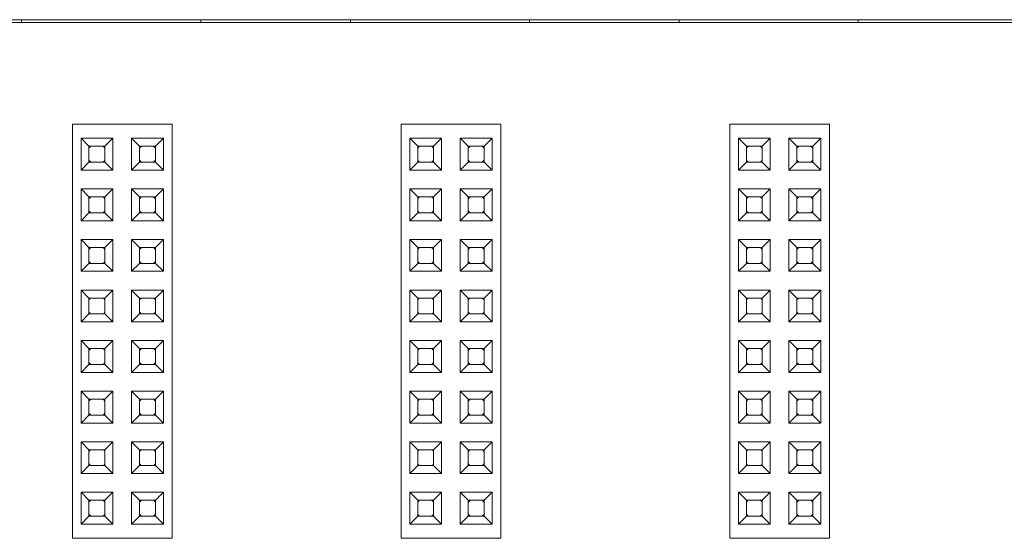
# Model space of a CAD drawing. Header units: millimetres. Extents: x -85 to 520, y 111 to 242.
# Tile 25 of 37: x 304 to 353, y 184 to 210. Entities that reach past the tile are written whole.
import ezdxf

# ---------------------------------------------------------------- set-up
doc = ezdxf.new("R2010")
doc.units = ezdxf.units.MM

msp = doc.modelspace()

# ---------------------------------------------------------------- linework, layer by layer
at = {"color": 7, "linetype": 'Continuous', "lineweight": 15}
for p, q in [((465.346, 209.616), (300.346, 209.616)), ((304.096, 209.466), (304.096, 209.616)), ((313.096, 209.466), (313.096, 209.616)), ((320.596, 209.466), (320.596, 209.616)), ((329.596, 209.466), (329.596, 209.616)), ((337.096, 209.466), (337.096, 209.616)), ((346.096, 209.466), (346.096, 209.616)), ((484.628, 209.466), (-82.554, 209.466)), ((306.646, 204.366), (311.646, 204.366)), ((306.646, 183.566), (306.646, 204.366)), ((311.646, 183.566), (311.646, 204.366)), ((323.146, 183.566), (323.146, 204.366)), ((323.146, 204.366), (328.146, 204.366)), ((328.146, 183.566), (328.146, 204.366)), ((339.646, 183.566), (339.646, 204.366)), ((339.646, 204.366), (344.646, 204.366)), ((344.646, 183.566), (344.646, 204.366)), ((307.076, 203.656), (308.676, 203.656)), ((307.076, 203.656), (307.476, 203.256)), ((307.076, 202.056), (307.076, 203.656)), ((308.276, 203.256), (308.676, 203.656)), ((308.676, 203.656), (308.676, 202.056)), ((309.616, 203.656), (311.216, 203.656)), ((309.616, 202.056), (309.616, 203.656)), ((309.616, 203.656), (310.016, 203.256)), ((310.816, 203.256), (311.216, 203.656)), ((311.216, 203.656), (311.216, 202.056)), ((323.576, 203.656), (325.176, 203.656)), ((323.576, 203.656), (323.976, 203.256)), ((323.576, 202.056), (323.576, 203.656)), ((324.776, 203.256), (325.176, 203.656)), ((325.176, 203.656), (325.176, 202.056)), ((326.116, 202.056), (326.116, 203.656)), ((326.116, 203.656), (326.516, 203.256)), ((326.116, 203.656), (327.716, 203.656)), ((327.316, 203.256), (327.716, 203.656)), ((327.716, 203.656), (327.716, 202.056)), ((340.076, 203.656), (341.676, 203.656)), ((340.076, 202.056), (340.076, 203.656)), ((340.076, 203.656), (340.476, 203.256)), ((341.276, 203.256), (341.676, 203.656)), ((341.676, 203.656), (341.676, 202.056)), ((342.616, 203.656), (344.216, 203.656)), ((342.616, 203.656), (343.016, 203.256)), ((342.616, 202.056), (342.616, 203.656)), ((343.816, 203.256), (344.216, 203.656)), ((344.216, 203.656), (344.216, 202.056)), ((307.476, 203.256), (308.276, 203.256)), ((307.476, 202.456), (307.476, 203.256)), ((308.276, 203.256), (308.276, 202.456)), ((310.016, 202.456), (310.016, 203.256)), ((310.016, 203.256), (310.816, 203.256)), ((310.816, 203.256), (310.816, 202.456)), ((323.976, 203.256), (324.776, 203.256)), ((323.976, 202.456), (323.976, 203.256)), ((324.776, 203.256), (324.776, 202.456)), ((326.516, 202.456), (326.516, 203.256)), ((326.516, 203.256), (327.316, 203.256)), ((327.316, 203.256), (327.316, 202.456)), ((340.476, 203.256), (341.276, 203.256)), ((340.476, 202.456), (340.476, 203.256)), ((341.276, 203.256), (341.276, 202.456)), ((343.016, 203.256), (343.816, 203.256)), ((343.016, 202.456), (343.016, 203.256)), ((343.816, 203.256), (343.816, 202.456)), ((307.076, 202.056), (307.476, 202.456)), ((308.276, 202.456), (307.476, 202.456)), ((308.676, 202.056), (308.276, 202.456)), ((309.616, 202.056), (310.016, 202.456)), ((310.816, 202.456), (310.016, 202.456)), ((311.216, 202.056), (310.816, 202.456)), ((323.576, 202.056), (323.976, 202.456)), ((324.776, 202.456), (323.976, 202.456)), ((325.176, 202.056), (324.776, 202.456)), ((326.116, 202.056), (326.516, 202.456)), ((327.316, 202.456), (326.516, 202.456)), ((327.716, 202.056), (327.316, 202.456)), ((340.076, 202.056), (340.476, 202.456)), ((341.276, 202.456), (340.476, 202.456)), ((341.676, 202.056), (341.276, 202.456)), ((342.616, 202.056), (343.016, 202.456)), ((343.816, 202.456), (343.016, 202.456)), ((344.216, 202.056), (343.816, 202.456)), ((308.676, 202.056), (307.076, 202.056)), ((311.216, 202.056), (309.616, 202.056)), ((325.176, 202.056), (323.576, 202.056)), ((327.716, 202.056), (326.116, 202.056)), ((341.676, 202.056), (340.076, 202.056)), ((344.216, 202.056), (342.616, 202.056)), ((307.076, 201.116), (308.676, 201.116)), ((307.076, 201.116), (307.476, 200.716)), ((307.076, 199.516), (307.076, 201.116)), ((307.476, 200.716), (308.276, 200.716)), ((307.476, 199.916), (307.476, 200.716)), ((308.276, 200.716), (308.676, 201.116)), ((308.276, 200.716), (308.276, 199.916)), ((308.676, 201.116), (308.676, 199.516)), ((309.616, 201.116), (311.216, 201.116)), ((309.616, 199.516), (309.616, 201.116)), ((309.616, 201.116), (310.016, 200.716)), ((310.016, 200.716), (310.816, 200.716)), ((310.016, 199.916), (310.016, 200.716)), ((310.816, 200.716), (311.216, 201.116)), ((310.816, 200.716), (310.816, 199.916)), ((311.216, 201.116), (311.216, 199.516)), ((323.576, 201.116), (325.176, 201.116)), ((323.576, 201.116), (323.976, 200.716)), ((323.576, 199.516), (323.576, 201.116)), ((323.976, 200.716), (324.776, 200.716)), ((323.976, 199.916), (323.976, 200.716)), ((324.776, 200.716), (325.176, 201.116)), ((324.776, 200.716), (324.776, 199.916)), ((325.176, 201.116), (325.176, 199.516)), ((326.116, 199.516), (326.116, 201.116)), ((326.116, 201.116), (326.516, 200.716)), ((326.116, 201.116), (327.716, 201.116)), ((326.516, 199.916), (326.516, 200.716)), ((326.516, 200.716), (327.316, 200.716)), ((327.316, 200.716), (327.716, 201.116)), ((327.316, 200.716), (327.316, 199.916)), ((327.716, 201.116), (327.716, 199.516)), ((340.076, 201.116), (341.676, 201.116)), ((340.076, 199.516), (340.076, 201.116)), ((340.076, 201.116), (340.476, 200.716)), ((340.476, 200.716), (341.276, 200.716)), ((340.476, 199.916), (340.476, 200.716)), ((341.276, 200.716), (341.676, 201.116)), ((341.276, 200.716), (341.276, 199.916)), ((341.676, 201.116), (341.676, 199.516)), ((342.616, 201.116), (344.216, 201.116)), ((342.616, 201.116), (343.016, 200.716)), ((342.616, 199.516), (342.616, 201.116)), ((343.016, 200.716), (343.816, 200.716)), ((343.016, 199.916), (343.016, 200.716)), ((343.816, 200.716), (344.216, 201.116)), ((343.816, 200.716), (343.816, 199.916)), ((344.216, 201.116), (344.216, 199.516)), ((307.076, 199.516), (307.476, 199.916)), ((308.276, 199.916), (307.476, 199.916)), ((308.676, 199.516), (308.276, 199.916)), ((309.616, 199.516), (310.016, 199.916)), ((310.816, 199.916), (310.016, 199.916)), ((311.216, 199.516), (310.816, 199.916)), ((323.576, 199.516), (323.976, 199.916)), ((324.776, 199.916), (323.976, 199.916)), ((325.176, 199.516), (324.776, 199.916)), ((326.116, 199.516), (326.516, 199.916)), ((327.316, 199.916), (326.516, 199.916)), ((327.716, 199.516), (327.316, 199.916)), ((340.076, 199.516), (340.476, 199.916)), ((341.276, 199.916), (340.476, 199.916)), ((341.676, 199.516), (341.276, 199.916)), ((342.616, 199.516), (343.016, 199.916)), ((343.816, 199.916), (343.016, 199.916)), ((344.216, 199.516), (343.816, 199.916)), ((308.676, 199.516), (307.076, 199.516)), ((311.216, 199.516), (309.616, 199.516)), ((325.176, 199.516), (323.576, 199.516)), ((327.716, 199.516), (326.116, 199.516)), ((341.676, 199.516), (340.076, 199.516)), ((344.216, 199.516), (342.616, 199.516)), ((307.076, 198.576), (308.676, 198.576)), ((307.076, 196.976), (307.076, 198.576)), ((307.076, 198.576), (307.476, 198.176)), ((308.276, 198.176), (308.676, 198.576)), ((308.676, 198.576), (308.676, 196.976)), ((309.616, 198.576), (311.216, 198.576)), ((309.616, 196.976), (309.616, 198.576)), ((309.616, 198.576), (310.016, 198.176)), ((310.816, 198.176), (311.216, 198.576)), ((311.216, 198.576), (311.216, 196.976)), ((323.576, 196.976), (323.576, 198.576)), ((323.576, 198.576), (323.976, 198.176)), ((323.576, 198.576), (325.176, 198.576)), ((324.776, 198.176), (325.176, 198.576)), ((325.176, 198.576), (325.176, 196.976)), ((326.116, 198.576), (327.716, 198.576)), ((326.116, 198.576), (326.516, 198.176)), ((326.116, 196.976), (326.116, 198.576)), ((327.316, 198.176), (327.716, 198.576)), ((327.716, 198.576), (327.716, 196.976)), ((340.076, 198.576), (341.676, 198.576)), ((340.076, 198.576), (340.476, 198.176)), ((340.076, 196.976), (340.076, 198.576)), ((341.276, 198.176), (341.676, 198.576)), ((341.676, 198.576), (341.676, 196.976)), ((342.616, 196.976), (342.616, 198.576)), ((342.616, 198.576), (343.016, 198.176)), ((342.616, 198.576), (344.216, 198.576)), ((343.816, 198.176), (344.216, 198.576)), ((344.216, 198.576), (344.216, 196.976)), ((307.476, 197.376), (307.476, 198.176)), ((307.476, 198.176), (308.276, 198.176)), ((308.276, 198.176), (308.276, 197.376)), ((310.016, 197.376), (310.016, 198.176)), ((310.016, 198.176), (310.816, 198.176)), ((310.816, 198.176), (310.816, 197.376)), ((323.976, 197.376), (323.976, 198.176)), ((323.976, 198.176), (324.776, 198.176)), ((324.776, 198.176), (324.776, 197.376)), ((326.516, 198.176), (327.316, 198.176)), ((326.516, 197.376), (326.516, 198.176)), ((327.316, 198.176), (327.316, 197.376)), ((340.476, 198.176), (341.276, 198.176)), ((340.476, 197.376), (340.476, 198.176)), ((341.276, 198.176), (341.276, 197.376)), ((343.016, 197.376), (343.016, 198.176)), ((343.016, 198.176), (343.816, 198.176)), ((343.816, 198.176), (343.816, 197.376)), ((307.076, 196.976), (307.476, 197.376)), ((308.276, 197.376), (307.476, 197.376)), ((308.676, 196.976), (308.276, 197.376)), ((309.616, 196.976), (310.016, 197.376)), ((310.816, 197.376), (310.016, 197.376)), ((311.216, 196.976), (310.816, 197.376)), ((323.576, 196.976), (323.976, 197.376)), ((324.776, 197.376), (323.976, 197.376)), ((325.176, 196.976), (324.776, 197.376)), ((326.116, 196.976), (326.516, 197.376)), ((327.316, 197.376), (326.516, 197.376)), ((327.716, 196.976), (327.316, 197.376)), ((340.076, 196.976), (340.476, 197.376)), ((341.276, 197.376), (340.476, 197.376)), ((341.676, 196.976), (341.276, 197.376)), ((342.616, 196.976), (343.016, 197.376)), ((343.816, 197.376), (343.016, 197.376)), ((344.216, 196.976), (343.816, 197.376)), ((308.676, 196.976), (307.076, 196.976)), ((311.216, 196.976), (309.616, 196.976)), ((325.176, 196.976), (323.576, 196.976)), ((327.716, 196.976), (326.116, 196.976)), ((341.676, 196.976), (340.076, 196.976)), ((344.216, 196.976), (342.616, 196.976)), ((307.076, 194.436), (307.076, 196.036)), ((307.076, 196.036), (307.476, 195.636)), ((307.076, 196.036), (308.676, 196.036)), ((308.276, 195.636), (308.676, 196.036)), ((308.676, 196.036), (308.676, 194.436)), ((309.616, 196.036), (311.216, 196.036)), ((309.616, 196.036), (310.016, 195.636)), ((309.616, 194.436), (309.616, 196.036)), ((310.816, 195.636), (311.216, 196.036)), ((311.216, 196.036), (311.216, 194.436)), ((323.576, 196.036), (325.176, 196.036)), ((323.576, 196.036), (323.976, 195.636)), ((323.576, 194.436), (323.576, 196.036)), ((324.776, 195.636), (325.176, 196.036)), ((325.176, 196.036), (325.176, 194.436)), ((326.116, 194.436), (326.116, 196.036)), ((326.116, 196.036), (326.516, 195.636)), ((326.116, 196.036), (327.716, 196.036)), ((327.316, 195.636), (327.716, 196.036)), ((327.716, 196.036), (327.716, 194.436)), ((340.076, 194.436), (340.076, 196.036)), ((340.076, 196.036), (340.476, 195.636)), ((340.076, 196.036), (341.676, 196.036)), ((341.276, 195.636), (341.676, 196.036)), ((341.676, 196.036), (341.676, 194.436)), ((342.616, 196.036), (344.216, 196.036)), ((342.616, 196.036), (343.016, 195.636)), ((342.616, 194.436), (342.616, 196.036)), ((343.816, 195.636), (344.216, 196.036)), ((344.216, 196.036), (344.216, 194.436)), ((307.476, 194.836), (307.476, 195.636)), ((307.476, 195.636), (308.276, 195.636)), ((308.276, 195.636), (308.276, 194.836)), ((310.016, 195.636), (310.816, 195.636)), ((310.016, 194.836), (310.016, 195.636)), ((310.816, 195.636), (310.816, 194.836)), ((323.976, 195.636), (324.776, 195.636)), ((323.976, 194.836), (323.976, 195.636)), ((324.776, 195.636), (324.776, 194.836)), ((326.516, 194.836), (326.516, 195.636)), ((326.516, 195.636), (327.316, 195.636)), ((327.316, 195.636), (327.316, 194.836)), ((340.476, 194.836), (340.476, 195.636)), ((340.476, 195.636), (341.276, 195.636)), ((341.276, 195.636), (341.276, 194.836)), ((343.016, 195.636), (343.816, 195.636)), ((343.016, 194.836), (343.016, 195.636)), ((343.816, 195.636), (343.816, 194.836)), ((307.076, 194.436), (307.476, 194.836)), ((308.276, 194.836), (307.476, 194.836)), ((308.676, 194.436), (308.276, 194.836)), ((309.616, 194.436), (310.016, 194.836)), ((310.816, 194.836), (310.016, 194.836)), ((311.216, 194.436), (310.816, 194.836)), ((323.576, 194.436), (323.976, 194.836)), ((324.776, 194.836), (323.976, 194.836)), ((325.176, 194.436), (324.776, 194.836)), ((326.116, 194.436), (326.516, 194.836)), ((327.316, 194.836), (326.516, 194.836)), ((327.716, 194.436), (327.316, 194.836)), ((340.076, 194.436), (340.476, 194.836)), ((341.276, 194.836), (340.476, 194.836)), ((341.676, 194.436), (341.276, 194.836)), ((342.616, 194.436), (343.016, 194.836)), ((343.816, 194.836), (343.016, 194.836)), ((344.216, 194.436), (343.816, 194.836)), ((308.676, 194.436), (307.076, 194.436)), ((311.216, 194.436), (309.616, 194.436)), ((325.176, 194.436), (323.576, 194.436)), ((327.716, 194.436), (326.116, 194.436)), ((341.676, 194.436), (340.076, 194.436)), ((344.216, 194.436), (342.616, 194.436)), ((307.076, 191.896), (307.076, 193.496)), ((307.076, 193.496), (307.476, 193.096)), ((307.076, 193.496), (308.676, 193.496)), ((308.276, 193.096), (308.676, 193.496)), ((308.676, 193.496), (308.676, 191.896)), ((309.616, 191.896), (309.616, 193.496)), ((309.616, 193.496), (310.016, 193.096)), ((309.616, 193.496), (311.216, 193.496)), ((310.816, 193.096), (311.216, 193.496)), ((311.216, 193.496), (311.216, 191.896)), ((323.576, 191.896), (323.576, 193.496)), ((323.576, 193.496), (323.976, 193.096)), ((323.576, 193.496), (325.176, 193.496)), ((324.776, 193.096), (325.176, 193.496)), ((325.176, 193.496), (325.176, 191.896)), ((326.116, 193.496), (327.716, 193.496)), ((326.116, 193.496), (326.516, 193.096)), ((326.116, 191.896), (326.116, 193.496)), ((327.316, 193.096), (327.716, 193.496)), ((327.716, 193.496), (327.716, 191.896)), ((340.076, 193.496), (341.676, 193.496)), ((340.076, 193.496), (340.476, 193.096)), ((340.076, 191.896), (340.076, 193.496)), ((341.276, 193.096), (341.676, 193.496)), ((341.676, 193.496), (341.676, 191.896)), ((342.616, 193.496), (344.216, 193.496)), ((342.616, 193.496), (343.016, 193.096)), ((342.616, 191.896), (342.616, 193.496)), ((343.816, 193.096), (344.216, 193.496)), ((344.216, 193.496), (344.216, 191.896)), ((307.476, 192.296), (307.476, 193.096)), ((307.476, 193.096), (308.276, 193.096)), ((308.276, 193.096), (308.276, 192.296)), ((310.016, 192.296), (310.016, 193.096)), ((310.016, 193.096), (310.816, 193.096)), ((310.816, 193.096), (310.816, 192.296)), ((323.976, 192.296), (323.976, 193.096)), ((323.976, 193.096), (324.776, 193.096)), ((324.776, 193.096), (324.776, 192.296)), ((326.516, 193.096), (327.316, 193.096)), ((326.516, 192.296), (326.516, 193.096)), ((327.316, 193.096), (327.316, 192.296)), ((340.476, 193.096), (341.276, 193.096)), ((340.476, 192.296), (340.476, 193.096)), ((341.276, 193.096), (341.276, 192.296)), ((343.016, 193.096), (343.816, 193.096)), ((343.016, 192.296), (343.016, 193.096)), ((343.816, 193.096), (343.816, 192.296)), ((307.076, 191.896), (307.476, 192.296)), ((308.276, 192.296), (307.476, 192.296)), ((308.676, 191.896), (308.276, 192.296)), ((309.616, 191.896), (310.016, 192.296)), ((310.816, 192.296), (310.016, 192.296)), ((311.216, 191.896), (310.816, 192.296)), ((323.576, 191.896), (323.976, 192.296)), ((324.776, 192.296), (323.976, 192.296)), ((325.176, 191.896), (324.776, 192.296)), ((326.116, 191.896), (326.516, 192.296)), ((327.316, 192.296), (326.516, 192.296)), ((327.716, 191.896), (327.316, 192.296)), ((340.076, 191.896), (340.476, 192.296)), ((341.276, 192.296), (340.476, 192.296)), ((341.676, 191.896), (341.276, 192.296)), ((342.616, 191.896), (343.016, 192.296)), ((343.816, 192.296), (343.016, 192.296)), ((344.216, 191.896), (343.816, 192.296)), ((308.676, 191.896), (307.076, 191.896)), ((311.216, 191.896), (309.616, 191.896)), ((325.176, 191.896), (323.576, 191.896)), ((327.716, 191.896), (326.116, 191.896)), ((341.676, 191.896), (340.076, 191.896)), ((344.216, 191.896), (342.616, 191.896)), ((307.076, 189.356), (307.076, 190.956)), ((307.076, 190.956), (307.476, 190.556)), ((307.076, 190.956), (308.676, 190.956)), ((308.276, 190.556), (308.676, 190.956)), ((308.676, 190.956), (308.676, 189.356)), ((309.616, 190.956), (311.216, 190.956)), ((309.616, 190.956), (310.016, 190.556)), ((309.616, 189.356), (309.616, 190.956)), ((310.816, 190.556), (311.216, 190.956)), ((311.216, 190.956), (311.216, 189.356)), ((323.576, 190.956), (325.176, 190.956)), ((323.576, 190.956), (323.976, 190.556)), ((323.576, 189.356), (323.576, 190.956)), ((324.776, 190.556), (325.176, 190.956)), ((325.176, 190.956), (325.176, 189.356)), ((326.116, 189.356), (326.116, 190.956)), ((326.116, 190.956), (326.516, 190.556)), ((326.116, 190.956), (327.716, 190.956)), ((327.316, 190.556), (327.716, 190.956)), ((327.716, 190.956), (327.716, 189.356)), ((340.076, 190.956), (341.676, 190.956)), ((340.076, 189.356), (340.076, 190.956)), ((340.076, 190.956), (340.476, 190.556)), ((341.276, 190.556), (341.676, 190.956)), ((341.676, 190.956), (341.676, 189.356)), ((342.616, 189.356), (342.616, 190.956)), ((342.616, 190.956), (343.016, 190.556)), ((342.616, 190.956), (344.216, 190.956)), ((343.816, 190.556), (344.216, 190.956)), ((344.216, 190.956), (344.216, 189.356)), ((307.476, 189.756), (307.476, 190.556)), ((307.476, 190.556), (308.276, 190.556)), ((308.276, 190.556), (308.276, 189.756)), ((310.016, 190.556), (310.816, 190.556)), ((310.016, 189.756), (310.016, 190.556)), ((310.816, 190.556), (310.816, 189.756)), ((323.976, 190.556), (324.776, 190.556)), ((323.976, 189.756), (323.976, 190.556)), ((324.776, 190.556), (324.776, 189.756)), ((326.516, 189.756), (326.516, 190.556)), ((326.516, 190.556), (327.316, 190.556)), ((327.316, 190.556), (327.316, 189.756)), ((340.476, 189.756), (340.476, 190.556)), ((340.476, 190.556), (341.276, 190.556)), ((341.276, 190.556), (341.276, 189.756)), ((343.016, 189.756), (343.016, 190.556)), ((343.016, 190.556), (343.816, 190.556)), ((343.816, 190.556), (343.816, 189.756)), ((307.076, 189.356), (307.476, 189.756)), ((308.676, 189.356), (307.076, 189.356)), ((308.276, 189.756), (307.476, 189.756)), ((308.676, 189.356), (308.276, 189.756)), ((309.616, 189.356), (310.016, 189.756)), ((311.216, 189.356), (309.616, 189.356)), ((310.816, 189.756), (310.016, 189.756)), ((311.216, 189.356), (310.816, 189.756)), ((323.576, 189.356), (323.976, 189.756)), ((325.176, 189.356), (323.576, 189.356)), ((324.776, 189.756), (323.976, 189.756)), ((325.176, 189.356), (324.776, 189.756)), ((326.116, 189.356), (326.516, 189.756)), ((327.716, 189.356), (326.116, 189.356)), ((327.316, 189.756), (326.516, 189.756)), ((327.716, 189.356), (327.316, 189.756)), ((340.076, 189.356), (340.476, 189.756)), ((341.676, 189.356), (340.076, 189.356)), ((341.276, 189.756), (340.476, 189.756)), ((341.676, 189.356), (341.276, 189.756)), ((342.616, 189.356), (343.016, 189.756)), ((344.216, 189.356), (342.616, 189.356)), ((343.816, 189.756), (343.016, 189.756)), ((344.216, 189.356), (343.816, 189.756)), ((307.076, 188.416), (308.676, 188.416)), ((307.076, 188.416), (307.476, 188.016)), ((307.076, 186.816), (307.076, 188.416)), ((308.276, 188.016), (308.676, 188.416)), ((308.676, 188.416), (308.676, 186.816)), ((309.616, 188.416), (311.216, 188.416)), ((309.616, 188.416), (310.016, 188.016)), ((309.616, 186.816), (309.616, 188.416)), ((310.816, 188.016), (311.216, 188.416)), ((311.216, 188.416), (311.216, 186.816)), ((323.576, 186.816), (323.576, 188.416)), ((323.576, 188.416), (323.976, 188.016)), ((323.576, 188.416), (325.176, 188.416)), ((324.776, 188.016), (325.176, 188.416)), ((325.176, 188.416), (325.176, 186.816)), ((326.116, 188.416), (327.716, 188.416)), ((326.116, 188.416), (326.516, 188.016)), ((326.116, 186.816), (326.116, 188.416)), ((327.316, 188.016), (327.716, 188.416)), ((327.716, 188.416), (327.716, 186.816)), ((340.076, 188.416), (341.676, 188.416)), ((340.076, 186.816), (340.076, 188.416)), ((340.076, 188.416), (340.476, 188.016)), ((341.276, 188.016), (341.676, 188.416)), ((341.676, 188.416), (341.676, 186.816)), ((342.616, 186.816), (342.616, 188.416)), ((342.616, 188.416), (343.016, 188.016)), ((342.616, 188.416), (344.216, 188.416)), ((343.816, 188.016), (344.216, 188.416)), ((344.216, 188.416), (344.216, 186.816)), ((307.476, 188.016), (308.276, 188.016)), ((307.476, 187.216), (307.476, 188.016)), ((308.276, 188.016), (308.276, 187.216)), ((310.016, 188.016), (310.816, 188.016)), ((310.016, 187.216), (310.016, 188.016)), ((310.816, 188.016), (310.816, 187.216)), ((323.976, 187.216), (323.976, 188.016)), ((323.976, 188.016), (324.776, 188.016)), ((324.776, 188.016), (324.776, 187.216)), ((326.516, 188.016), (327.316, 188.016)), ((326.516, 187.216), (326.516, 188.016)), ((327.316, 188.016), (327.316, 187.216)), ((340.476, 188.016), (341.276, 188.016)), ((340.476, 187.216), (340.476, 188.016)), ((341.276, 188.016), (341.276, 187.216)), ((343.016, 187.216), (343.016, 188.016)), ((343.016, 188.016), (343.816, 188.016)), ((343.816, 188.016), (343.816, 187.216)), ((307.076, 186.816), (307.476, 187.216)), ((308.276, 187.216), (307.476, 187.216)), ((308.676, 186.816), (308.276, 187.216)), ((309.616, 186.816), (310.016, 187.216)), ((310.816, 187.216), (310.016, 187.216)), ((311.216, 186.816), (310.816, 187.216)), ((323.576, 186.816), (323.976, 187.216)), ((324.776, 187.216), (323.976, 187.216)), ((325.176, 186.816), (324.776, 187.216)), ((326.116, 186.816), (326.516, 187.216)), ((327.316, 187.216), (326.516, 187.216)), ((327.716, 186.816), (327.316, 187.216)), ((340.076, 186.816), (340.476, 187.216)), ((341.276, 187.216), (340.476, 187.216)), ((341.676, 186.816), (341.276, 187.216)), ((342.616, 186.816), (343.016, 187.216)), ((343.816, 187.216), (343.016, 187.216)), ((344.216, 186.816), (343.816, 187.216)), ((308.676, 186.816), (307.076, 186.816)), ((311.216, 186.816), (309.616, 186.816)), ((325.176, 186.816), (323.576, 186.816)), ((327.716, 186.816), (326.116, 186.816)), ((341.676, 186.816), (340.076, 186.816)), ((344.216, 186.816), (342.616, 186.816)), ((307.076, 184.276), (307.076, 185.876)), ((307.076, 185.876), (307.476, 185.476)), ((307.076, 185.876), (308.676, 185.876)), ((308.276, 185.476), (308.676, 185.876)), ((308.676, 185.876), (308.676, 184.276)), ((309.616, 184.276), (309.616, 185.876)), ((309.616, 185.876), (310.016, 185.476)), ((309.616, 185.876), (311.216, 185.876)), ((310.816, 185.476), (311.216, 185.876)), ((311.216, 185.876), (311.216, 184.276)), ((323.576, 184.276), (323.576, 185.876)), ((323.576, 185.876), (323.976, 185.476)), ((323.576, 185.876), (325.176, 185.876)), ((324.776, 185.476), (325.176, 185.876)), ((325.176, 185.876), (325.176, 184.276)), ((326.116, 185.876), (327.716, 185.876)), ((326.116, 185.876), (326.516, 185.476)), ((326.116, 184.276), (326.116, 185.876)), ((327.316, 185.476), (327.716, 185.876)), ((327.716, 185.876), (327.716, 184.276)), ((340.076, 185.876), (341.676, 185.876)), ((340.076, 184.276), (340.076, 185.876)), ((340.076, 185.876), (340.476, 185.476)), ((341.276, 185.476), (341.676, 185.876)), ((341.676, 185.876), (341.676, 184.276)), ((342.616, 185.876), (344.216, 185.876)), ((342.616, 184.276), (342.616, 185.876)), ((342.616, 185.876), (343.016, 185.476)), ((343.816, 185.476), (344.216, 185.876)), ((344.216, 185.876), (344.216, 184.276)), ((307.476, 184.676), (307.476, 185.476)), ((307.476, 185.476), (308.276, 185.476)), ((308.276, 185.476), (308.276, 184.676)), ((310.016, 184.676), (310.016, 185.476)), ((310.016, 185.476), (310.816, 185.476)), ((310.816, 185.476), (310.816, 184.676)), ((323.976, 184.676), (323.976, 185.476)), ((323.976, 185.476), (324.776, 185.476)), ((324.776, 185.476), (324.776, 184.676)), ((326.516, 185.476), (327.316, 185.476)), ((326.516, 184.676), (326.516, 185.476)), ((327.316, 185.476), (327.316, 184.676)), ((340.476, 185.476), (341.276, 185.476)), ((340.476, 184.676), (340.476, 185.476)), ((341.276, 185.476), (341.276, 184.676)), ((343.016, 185.476), (343.816, 185.476)), ((343.016, 184.676), (343.016, 185.476)), ((343.816, 185.476), (343.816, 184.676)), ((307.076, 184.276), (307.476, 184.676)), ((308.276, 184.676), (307.476, 184.676)), ((308.676, 184.276), (308.276, 184.676)), ((309.616, 184.276), (310.016, 184.676)), ((310.816, 184.676), (310.016, 184.676)), ((311.216, 184.276), (310.816, 184.676)), ((323.576, 184.276), (323.976, 184.676)), ((324.776, 184.676), (323.976, 184.676)), ((325.176, 184.276), (324.776, 184.676)), ((326.116, 184.276), (326.516, 184.676)), ((327.316, 184.676), (326.516, 184.676)), ((327.716, 184.276), (327.316, 184.676)), ((340.076, 184.276), (340.476, 184.676)), ((341.276, 184.676), (340.476, 184.676)), ((341.676, 184.276), (341.276, 184.676)), ((342.616, 184.276), (343.016, 184.676)), ((343.816, 184.676), (343.016, 184.676)), ((344.216, 184.276), (343.816, 184.676)), ((308.676, 184.276), (307.076, 184.276)), ((311.216, 184.276), (309.616, 184.276)), ((325.176, 184.276), (323.576, 184.276)), ((327.716, 184.276), (326.116, 184.276)), ((341.676, 184.276), (340.076, 184.276)), ((344.216, 184.276), (342.616, 184.276)), ((306.646, 183.566), (311.646, 183.566)), ((323.146, 183.566), (328.146, 183.566)), ((339.646, 183.566), (344.646, 183.566))]:
    msp.add_line(p, q, dxfattribs=at)
at = {"color": 7, "linetype": 'Continuous', "lineweight": 15, "flags": 128}
for points in [[(307.476, 203.156), (307.523, 203.209), (307.576, 203.256)], [(308.176, 203.256), (308.23, 203.209), (308.276, 203.156)], [(310.016, 203.156), (310.063, 203.209), (310.116, 203.256)], [(310.716, 203.256), (310.77, 203.209), (310.816, 203.156)], [(323.976, 203.156), (324.023, 203.209), (324.076, 203.256)], [(324.676, 203.256), (324.73, 203.209), (324.776, 203.156)], [(326.516, 203.156), (326.563, 203.209), (326.616, 203.256)], [(327.216, 203.256), (327.27, 203.209), (327.316, 203.156)], [(340.476, 203.156), (340.523, 203.209), (340.576, 203.256)], [(341.176, 203.256), (341.23, 203.209), (341.276, 203.156)], [(343.016, 203.156), (343.063, 203.209), (343.116, 203.256)], [(343.716, 203.256), (343.77, 203.209), (343.816, 203.156)], [(307.576, 202.456), (307.523, 202.502), (307.476, 202.556)], [(308.276, 202.556), (308.23, 202.502), (308.176, 202.456)], [(310.116, 202.456), (310.063, 202.502), (310.016, 202.556)], [(310.816, 202.556), (310.77, 202.502), (310.716, 202.456)], [(324.076, 202.456), (324.023, 202.502), (323.976, 202.556)], [(324.776, 202.556), (324.73, 202.502), (324.676, 202.456)], [(326.616, 202.456), (326.563, 202.502), (326.516, 202.556)], [(327.316, 202.556), (327.27, 202.502), (327.216, 202.456)], [(340.576, 202.456), (340.523, 202.502), (340.476, 202.556)], [(341.276, 202.556), (341.23, 202.502), (341.176, 202.456)], [(343.116, 202.456), (343.063, 202.502), (343.016, 202.556)], [(343.816, 202.556), (343.77, 202.502), (343.716, 202.456)], [(307.476, 200.616), (307.523, 200.669), (307.576, 200.716)], [(308.176, 200.716), (308.23, 200.669), (308.276, 200.616)], [(310.016, 200.616), (310.063, 200.669), (310.116, 200.716)], [(310.716, 200.716), (310.77, 200.669), (310.816, 200.616)], [(323.976, 200.616), (324.023, 200.669), (324.076, 200.716)], [(324.676, 200.716), (324.73, 200.669), (324.776, 200.616)], [(326.516, 200.616), (326.563, 200.669), (326.616, 200.716)], [(327.216, 200.716), (327.27, 200.669), (327.316, 200.616)], [(340.476, 200.616), (340.523, 200.669), (340.576, 200.716)], [(341.176, 200.716), (341.23, 200.669), (341.276, 200.616)], [(343.016, 200.616), (343.063, 200.669), (343.116, 200.716)], [(343.716, 200.716), (343.77, 200.669), (343.816, 200.616)], [(307.576, 199.916), (307.523, 199.962), (307.476, 200.016)], [(308.276, 200.016), (308.23, 199.962), (308.176, 199.916)], [(310.116, 199.916), (310.063, 199.962), (310.016, 200.016)], [(310.816, 200.016), (310.77, 199.962), (310.716, 199.916)], [(324.076, 199.916), (324.023, 199.962), (323.976, 200.016)], [(324.776, 200.016), (324.73, 199.962), (324.676, 199.916)], [(326.616, 199.916), (326.563, 199.962), (326.516, 200.016)], [(327.316, 200.016), (327.27, 199.962), (327.216, 199.916)], [(340.576, 199.916), (340.523, 199.962), (340.476, 200.016)], [(341.276, 200.016), (341.23, 199.962), (341.176, 199.916)], [(343.116, 199.916), (343.063, 199.962), (343.016, 200.016)], [(343.816, 200.016), (343.77, 199.962), (343.716, 199.916)], [(307.476, 198.076), (307.523, 198.129), (307.576, 198.176)], [(308.176, 198.176), (308.23, 198.129), (308.276, 198.076)], [(310.016, 198.076), (310.063, 198.129), (310.116, 198.176)], [(310.716, 198.176), (310.77, 198.129), (310.816, 198.076)], [(323.976, 198.076), (324.023, 198.129), (324.076, 198.176)], [(324.676, 198.176), (324.73, 198.129), (324.776, 198.076)], [(326.516, 198.076), (326.563, 198.129), (326.616, 198.176)], [(327.216, 198.176), (327.27, 198.129), (327.316, 198.076)], [(340.476, 198.076), (340.523, 198.129), (340.576, 198.176)], [(341.176, 198.176), (341.23, 198.129), (341.276, 198.076)], [(343.016, 198.076), (343.063, 198.129), (343.116, 198.176)], [(343.716, 198.176), (343.77, 198.129), (343.816, 198.076)], [(307.576, 197.376), (307.523, 197.422), (307.476, 197.476)], [(308.276, 197.476), (308.23, 197.422), (308.176, 197.376)], [(310.116, 197.376), (310.063, 197.422), (310.016, 197.476)], [(310.816, 197.476), (310.77, 197.422), (310.716, 197.376)], [(324.076, 197.376), (324.023, 197.422), (323.976, 197.476)], [(324.776, 197.476), (324.73, 197.422), (324.676, 197.376)], [(326.616, 197.376), (326.563, 197.422), (326.516, 197.476)], [(327.316, 197.476), (327.27, 197.422), (327.216, 197.376)], [(340.576, 197.376), (340.523, 197.422), (340.476, 197.476)], [(341.276, 197.476), (341.23, 197.422), (341.176, 197.376)], [(343.116, 197.376), (343.063, 197.422), (343.016, 197.476)], [(343.816, 197.476), (343.77, 197.422), (343.716, 197.376)], [(307.476, 195.536), (307.523, 195.589), (307.576, 195.636)], [(308.176, 195.636), (308.23, 195.589), (308.276, 195.536)], [(310.016, 195.536), (310.063, 195.589), (310.116, 195.636)], [(310.716, 195.636), (310.77, 195.589), (310.816, 195.536)], [(323.976, 195.536), (324.023, 195.589), (324.076, 195.636)], [(324.676, 195.636), (324.73, 195.589), (324.776, 195.536)], [(326.516, 195.536), (326.563, 195.589), (326.616, 195.636)], [(327.216, 195.636), (327.27, 195.589), (327.316, 195.536)], [(340.476, 195.536), (340.523, 195.589), (340.576, 195.636)], [(341.176, 195.636), (341.23, 195.589), (341.276, 195.536)], [(343.016, 195.536), (343.063, 195.589), (343.116, 195.636)], [(343.716, 195.636), (343.77, 195.589), (343.816, 195.536)], [(307.576, 194.836), (307.523, 194.882), (307.476, 194.936)], [(308.276, 194.936), (308.23, 194.882), (308.176, 194.836)], [(310.116, 194.836), (310.063, 194.882), (310.016, 194.936)], [(310.816, 194.936), (310.77, 194.882), (310.716, 194.836)], [(324.076, 194.836), (324.023, 194.882), (323.976, 194.936)], [(324.776, 194.936), (324.73, 194.882), (324.676, 194.836)], [(326.616, 194.836), (326.563, 194.882), (326.516, 194.936)], [(327.316, 194.936), (327.27, 194.882), (327.216, 194.836)], [(340.576, 194.836), (340.523, 194.882), (340.476, 194.936)], [(341.276, 194.936), (341.23, 194.882), (341.176, 194.836)], [(343.116, 194.836), (343.063, 194.882), (343.016, 194.936)], [(343.816, 194.936), (343.77, 194.882), (343.716, 194.836)], [(307.476, 192.996), (307.523, 193.049), (307.576, 193.096)], [(308.176, 193.096), (308.23, 193.049), (308.276, 192.996)], [(310.016, 192.996), (310.063, 193.049), (310.116, 193.096)], [(310.716, 193.096), (310.77, 193.049), (310.816, 192.996)], [(323.976, 192.996), (324.023, 193.049), (324.076, 193.096)], [(324.676, 193.096), (324.73, 193.049), (324.776, 192.996)], [(326.516, 192.996), (326.563, 193.049), (326.616, 193.096)], [(327.216, 193.096), (327.27, 193.049), (327.316, 192.996)], [(340.476, 192.996), (340.523, 193.049), (340.576, 193.096)], [(341.176, 193.096), (341.23, 193.049), (341.276, 192.996)], [(343.016, 192.996), (343.063, 193.049), (343.116, 193.096)], [(343.716, 193.096), (343.77, 193.049), (343.816, 192.996)], [(307.576, 192.296), (307.523, 192.342), (307.476, 192.396)], [(308.276, 192.396), (308.23, 192.342), (308.176, 192.296)], [(310.116, 192.296), (310.063, 192.342), (310.016, 192.396)], [(310.816, 192.396), (310.77, 192.342), (310.716, 192.296)], [(324.076, 192.296), (324.023, 192.342), (323.976, 192.396)], [(324.776, 192.396), (324.73, 192.342), (324.676, 192.296)], [(326.616, 192.296), (326.563, 192.342), (326.516, 192.396)], [(327.316, 192.396), (327.27, 192.342), (327.216, 192.296)], [(340.576, 192.296), (340.523, 192.342), (340.476, 192.396)], [(341.276, 192.396), (341.23, 192.342), (341.176, 192.296)], [(343.116, 192.296), (343.063, 192.342), (343.016, 192.396)], [(343.816, 192.396), (343.77, 192.342), (343.716, 192.296)], [(307.476, 190.456), (307.523, 190.509), (307.576, 190.556)], [(308.176, 190.556), (308.23, 190.509), (308.276, 190.456)], [(310.016, 190.456), (310.063, 190.509), (310.116, 190.556)], [(310.716, 190.556), (310.77, 190.509), (310.816, 190.456)], [(323.976, 190.456), (324.023, 190.509), (324.076, 190.556)], [(324.676, 190.556), (324.73, 190.509), (324.776, 190.456)], [(326.516, 190.456), (326.563, 190.509), (326.616, 190.556)], [(327.216, 190.556), (327.27, 190.509), (327.316, 190.456)], [(340.476, 190.456), (340.523, 190.509), (340.576, 190.556)], [(341.176, 190.556), (341.23, 190.509), (341.276, 190.456)], [(343.016, 190.456), (343.063, 190.509), (343.116, 190.556)], [(343.716, 190.556), (343.77, 190.509), (343.816, 190.456)], [(307.576, 189.756), (307.523, 189.802), (307.476, 189.856)], [(308.276, 189.856), (308.23, 189.802), (308.176, 189.756)], [(310.116, 189.756), (310.063, 189.802), (310.016, 189.856)], [(310.816, 189.856), (310.77, 189.802), (310.716, 189.756)], [(324.076, 189.756), (324.023, 189.802), (323.976, 189.856)], [(324.776, 189.856), (324.73, 189.802), (324.676, 189.756)], [(326.616, 189.756), (326.563, 189.802), (326.516, 189.856)], [(327.316, 189.856), (327.27, 189.802), (327.216, 189.756)], [(340.576, 189.756), (340.523, 189.802), (340.476, 189.856)], [(341.276, 189.856), (341.23, 189.802), (341.176, 189.756)], [(343.116, 189.756), (343.063, 189.802), (343.016, 189.856)], [(343.816, 189.856), (343.77, 189.802), (343.716, 189.756)], [(307.476, 187.916), (307.523, 187.969), (307.576, 188.016)], [(308.176, 188.016), (308.23, 187.969), (308.276, 187.916)], [(310.016, 187.916), (310.063, 187.969), (310.116, 188.016)], [(310.716, 188.016), (310.77, 187.969), (310.816, 187.916)], [(323.976, 187.916), (324.023, 187.969), (324.076, 188.016)], [(324.676, 188.016), (324.73, 187.969), (324.776, 187.916)], [(326.516, 187.916), (326.563, 187.969), (326.616, 188.016)], [(327.216, 188.016), (327.27, 187.969), (327.316, 187.916)], [(340.476, 187.916), (340.523, 187.969), (340.576, 188.016)], [(341.176, 188.016), (341.23, 187.969), (341.276, 187.916)], [(343.016, 187.916), (343.063, 187.969), (343.116, 188.016)], [(343.716, 188.016), (343.77, 187.969), (343.816, 187.916)], [(307.576, 187.216), (307.523, 187.262), (307.476, 187.316)], [(308.276, 187.316), (308.23, 187.262), (308.176, 187.216)], [(310.116, 187.216), (310.063, 187.262), (310.016, 187.316)], [(310.816, 187.316), (310.77, 187.262), (310.716, 187.216)], [(324.076, 187.216), (324.023, 187.262), (323.976, 187.316)], [(324.776, 187.316), (324.73, 187.262), (324.676, 187.216)], [(326.616, 187.216), (326.563, 187.262), (326.516, 187.316)], [(327.316, 187.316), (327.27, 187.262), (327.216, 187.216)], [(340.576, 187.216), (340.523, 187.262), (340.476, 187.316)], [(341.276, 187.316), (341.23, 187.262), (341.176, 187.216)], [(343.116, 187.216), (343.063, 187.262), (343.016, 187.316)], [(343.816, 187.316), (343.77, 187.262), (343.716, 187.216)], [(307.476, 185.376), (307.523, 185.429), (307.576, 185.476)], [(308.176, 185.476), (308.23, 185.429), (308.276, 185.376)], [(310.016, 185.376), (310.063, 185.429), (310.116, 185.476)], [(310.716, 185.476), (310.77, 185.429), (310.816, 185.376)], [(323.976, 185.376), (324.023, 185.429), (324.076, 185.476)], [(324.676, 185.476), (324.73, 185.429), (324.776, 185.376)], [(326.516, 185.376), (326.563, 185.429), (326.616, 185.476)], [(327.216, 185.476), (327.27, 185.429), (327.316, 185.376)], [(340.476, 185.376), (340.523, 185.429), (340.576, 185.476)], [(341.176, 185.476), (341.23, 185.429), (341.276, 185.376)], [(343.016, 185.376), (343.063, 185.429), (343.116, 185.476)], [(343.716, 185.476), (343.77, 185.429), (343.816, 185.376)], [(307.576, 184.676), (307.523, 184.722), (307.476, 184.776)], [(308.276, 184.776), (308.23, 184.722), (308.176, 184.676)], [(310.116, 184.676), (310.063, 184.722), (310.016, 184.776)], [(310.816, 184.776), (310.77, 184.722), (310.716, 184.676)], [(324.076, 184.676), (324.023, 184.722), (323.976, 184.776)], [(324.776, 184.776), (324.73, 184.722), (324.676, 184.676)], [(326.616, 184.676), (326.563, 184.722), (326.516, 184.776)], [(327.316, 184.776), (327.27, 184.722), (327.216, 184.676)], [(340.576, 184.676), (340.523, 184.722), (340.476, 184.776)], [(341.276, 184.776), (341.23, 184.722), (341.176, 184.676)], [(343.116, 184.676), (343.063, 184.722), (343.016, 184.776)], [(343.816, 184.776), (343.77, 184.722), (343.716, 184.676)]]:
    msp.add_lwpolyline(points, dxfattribs=at)

doc.saveas('drawing.dxf')
